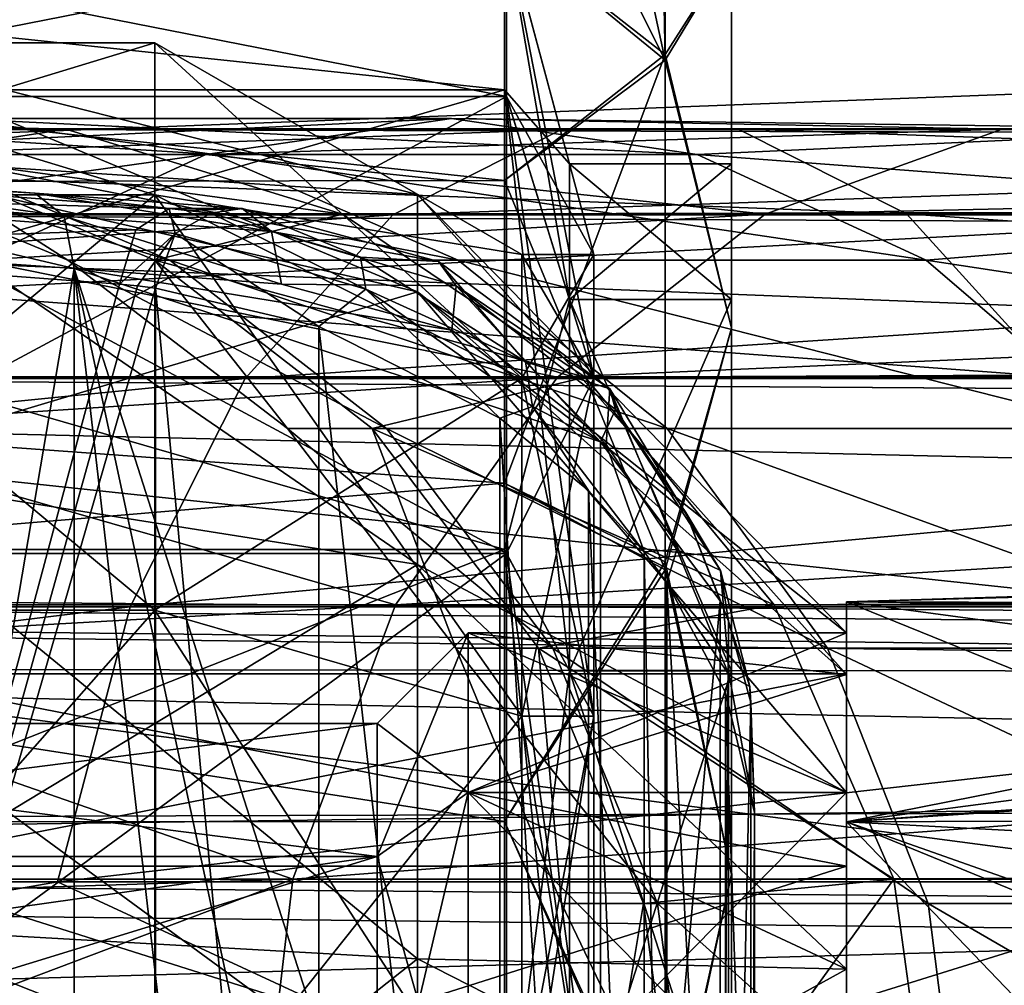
# Model space of a CAD drawing. Header units: metres. Extents: x -150 to 307, y -550 to 84.
# Tile 162 of 256: x 58.4 to 64.9, y 1.27 to 7.65. Entities that reach past the tile are written whole.
import ezdxf

# ---------------------------------------------------------------- set-up
doc = ezdxf.new("R2010")
doc.units = ezdxf.units.M
doc.layers.add('solid_26006363', color=7, linetype='CONTINUOUS')

msp = doc.modelspace()

# ---------------------------------------------------------------- linework, layer by layer
at = {"layer": 'solid_26006363'}
for points in [[(127.5, 9.554543, 20.921537), (8.59064, 8.136375, 21.512774), (9.849643, 6.686681, 22.006552)], [(127.5, 9.554543, -20.921537), (127.5, 3.273239, -22.765894), (8.750681, 8.00323, -21.56266)], [(127.5, 9.554543, 20.921537), (9.849643, 6.686681, 22.006552), (10.829569, 5.089162, 22.429901)], [(127.5, 9.554543, 20.921537), (10.829569, 5.089162, 22.429901), (11.518856, 3.413148, 22.745338)], [(127.5, 3.273241, 22.765894), (127.5, 9.554543, 20.921537), (11.518856, 3.413148, 22.745338)], [(62.665848, 9.5, 771.29541), (61.599998, 8.2552, 774.488586), (62.66066, 7.423006, 774.790894)], [(62.66066, 7.384948, 761.167786), (61.599998, 8.2552, 761.511414), (61.599998, 9.5, 763.527893)], [(62.203934, 9.5, 763.834595), (62.66066, 7.384948, 761.167786), (61.599998, 9.5, 763.527893)], [(62.203934, 9.5, 763.834595), (62.622772, 9.5, 764.578552), (62.66066, 7.384948, 761.167786)], [(62.622772, 9.5, 764.578552), (62.665974, 9.5, 764.704773), (62.66066, 7.384948, 761.167786)], [(62.665974, 9.5, 764.704773), (63.099998, 8.109694, 764.097107), (62.66066, 7.384948, 761.167786)], [(62.665848, 9.5, 771.29541), (62.66066, 7.423006, 774.790894), (63.099998, 8.109765, 771.90271)], [(61.599998, 6.589975, 759.8255), (34.599998, 6.546949, 759.791077), (34.599998, 9.460344, 763.444641)], [(61.599998, 8.2552, 761.511414), (61.599998, 6.589975, 759.8255), (34.599998, 9.460344, 763.444641)], [(61.599998, 8.2552, 774.488586), (34.599998, 9.460344, 772.555359), (34.599998, 6.546949, 776.208923)], [(61.599998, 8.3, 768), (51.099998, 8.3, 768), (51.099998, 7.188262, 763.850525)], [(61.599998, 7.188011, 772.150024), (51.099998, 7.188262, 772.149475), (51.099998, 8.3, 768)], [(61.599998, 8.3, 768), (61.599998, 7.188011, 772.150024), (51.099998, 8.3, 768)], [(61.599998, 7.188011, 763.849976), (61.599998, 8.3, 768), (51.099998, 7.188262, 763.850525)], [(61.599998, 8.3, 768), (62.028717, 6.7, 768), (62.028717, 5.80237, 771.349976)], [(61.599998, 7.188011, 763.849976), (62.028717, 6.7, 768), (61.599998, 8.3, 768)], [(61.599998, 8.3, 768), (62.028717, 5.80237, 771.349976), (61.599998, 7.188011, 772.150024)], [(61.599998, 6.589976, 776.1745), (61.599998, 8.2552, 774.488586), (34.599998, 6.546949, 776.208923)], [(61.613396, 7.14471, 763.875), (55.989487, 7.144771, 763.875122), (55.989487, 8.25, 768)], [(61.613396, 8.25, 768), (55.989487, 8.25, 768), (55.989487, 7.144771, 772.124878)], [(61.613396, 7.14471, 763.875), (55.989487, 8.25, 768), (61.613396, 8.25, 768)], [(61.613396, 7.14471, 772.125), (61.613396, 8.25, 768), (55.989487, 7.144771, 772.124878)], [(62.66066, 7.423006, 774.790894), (61.599998, 8.2552, 774.488586), (61.599998, 6.589976, 776.1745)], [(62.66066, 7.384948, 761.167786), (61.599998, 6.589975, 759.8255), (61.599998, 8.2552, 761.511414)], [(62.189487, 6.1, 768), (61.613396, 8.25, 768), (61.613396, 7.14471, 772.125)], [(62.189487, 5.282755, 764.950012), (61.613396, 8.25, 768), (62.189487, 6.1, 768)], [(62.189487, 5.282755, 764.950012), (61.613396, 7.14471, 763.875), (61.613396, 8.25, 768)], [(62.66066, 7.423006, 774.790894), (63.099998, 5.612647, 775.0354), (63.099998, 8.109765, 771.90271)], [(62.66066, 7.384948, 761.167786), (63.099998, 8.109694, 764.097107), (63.099998, 5.612513, 760.964478)], [(63.099998, 8.109765, 771.90271), (63.099998, 5.612647, 775.0354), (63.099998, 8.109694, 764.097107)], [(63.099998, 5.802103, 764.649719), (63.099998, 5.612513, 760.964478), (63.099998, 8.109694, 764.097107)], [(63.099998, 6.699883, 768), (63.099998, 8.109694, 764.097107), (63.099998, 5.612647, 775.0354)], [(63.099998, 6.699883, 768), (63.099998, 5.802103, 764.649719), (63.099998, 8.109694, 764.097107)], [(127.5, 3.273239, -22.765894), (10.303999, 6.052135, -22.189449), (8.750681, 8.00323, -21.56266)], [(59.28949, 6.495191, 771.75), (55.989487, 6.495027, 771.750244), (55.989487, 7.5, 768)], [(59.28949, 7.5, 768), (55.989487, 7.5, 768), (55.989487, 6.495027, 764.249756)], [(59.28949, 6.495191, 771.75), (55.989487, 7.5, 768), (59.28949, 7.5, 768)], [(59.28949, 6.495191, 764.25), (59.28949, 7.5, 768), (55.989487, 6.495027, 764.249756)], [(57.087254, 7.497526, 768), (61.026306, 6.497245, 768), (61.026306, 5.853816, 765.180969)], [(57.087254, 6.755038, 771.253052), (61.026306, 6.497245, 768), (57.087254, 7.497526, 768)], [(57.087254, 6.755038, 764.746948), (57.087254, 7.497526, 768), (61.026306, 5.853816, 765.180969)], [(59.28949, 7.5, 768), (61.714359, 6.1, 768), (61.714359, 5.282755, 771.049988)], [(59.28949, 6.495191, 764.25), (61.714359, 6.1, 768), (59.28949, 7.5, 768)], [(59.28949, 6.495191, 771.75), (59.28949, 7.5, 768), (61.714359, 5.282755, 771.049988)], [(62.66066, 7.423006, 774.790894), (61.599998, 6.589976, 776.1745), (61.599998, 4.589112, 777.444031)], [(62.66066, 7.423006, 774.790894), (61.599998, 4.589112, 777.444031), (62.66066, 4.068487, 777.201294)], [(62.66066, 7.423006, 774.790894), (62.66066, 4.068487, 777.201294), (63.099998, 5.612647, 775.0354)], [(62.66066, 7.384948, 761.167786), (62.66066, 4.017014, 758.776062), (61.599998, 6.589975, 759.8255)], [(62.66066, 7.384948, 761.167786), (63.099998, 5.612513, 760.964478), (62.66066, 4.017014, 758.776062)], [(61.599998, 7.188011, 763.849976), (51.099998, 7.188262, 763.850525), (51.099998, 4.150345, 760.812317)], [(61.599998, 4.15, 775.187988), (51.099998, 4.150345, 775.187683), (51.099998, 7.188262, 772.149475)], [(61.599998, 7.188011, 772.150024), (61.599998, 4.15, 775.187988), (51.099998, 7.188262, 772.149475)], [(61.599998, 4.15, 760.812012), (61.599998, 7.188011, 763.849976), (51.099998, 4.150345, 760.812317)], [(61.599998, 7.188011, 763.849976), (62.028717, 5.80237, 764.650024), (62.028717, 6.7, 768)], [(61.599998, 4.15, 760.812012), (62.028717, 5.80237, 764.650024), (61.599998, 7.188011, 763.849976)], [(61.599998, 7.188011, 772.150024), (62.028717, 5.80237, 771.349976), (62.028717, 3.35, 773.802368)], [(61.599998, 7.188011, 772.150024), (62.028717, 3.35, 773.802368), (61.599998, 4.15, 775.187988)], [(61.613396, 4.125, 760.855286), (55.989487, 4.125084, 760.855347), (55.989487, 7.144771, 763.875122)], [(61.613396, 7.14471, 763.875), (61.613396, 4.125, 760.855286), (55.989487, 7.144771, 763.875122)], [(61.613396, 7.14471, 772.125), (55.989487, 7.144771, 772.124878), (55.989487, 4.125084, 775.144653)], [(61.613396, 4.125, 775.144714), (61.613396, 7.14471, 772.125), (55.989487, 4.125084, 775.144653)], [(62.189487, 5.282755, 771.049988), (61.613396, 7.14471, 772.125), (61.613396, 4.125, 775.144714)], [(62.189487, 6.1, 768), (61.613396, 7.14471, 772.125), (62.189487, 5.282755, 771.049988)], [(62.189487, 3.05, 762.717224), (61.613396, 4.125, 760.855286), (61.613396, 7.14471, 763.875)], [(62.189487, 5.282755, 764.950012), (62.189487, 3.05, 762.717224), (61.613396, 7.14471, 763.875)], [(55.827534, 7, 683.334961), (58.702145, 6.92875, 675.074707), (56.796795, 6.92875, 674.492188)], [(55.827534, 7, 683.334961), (57.620136, 6.761481, 683.597534), (58.702145, 6.92875, 675.074707)], [(59.684563, 6.761481, 708.8172), (57.721313, 6.761481, 700.547546), (55.931973, 7, 700.831543)], [(57.958523, 7, 709.367859), (59.684563, 6.761481, 708.8172), (55.931973, 7, 700.831543)], [(61.24947, 7, 717.500793), (57.958523, 7, 709.367859), (56.232487, 6.761481, 709.918457)], [(59.626228, 6.761481, 718.305481), (61.24947, 7, 717.500793), (56.232487, 6.761481, 709.918457)], [(62.872711, 6.761481, 716.696167), (59.684563, 6.761481, 708.8172), (57.958523, 7, 709.367859)], [(61.24947, 7, 717.500793), (62.872711, 6.761481, 716.696167), (57.958523, 7, 709.367859)], [(64.888283, 6.92875, 725.579834), (61.24947, 7, 717.500793), (59.626228, 6.761481, 718.305481)], [(66.52037, 6.92875, 724.437012), (62.872711, 6.761481, 716.696167), (61.24947, 7, 717.500793)], [(64.888283, 6.92875, 725.579834), (66.52037, 6.92875, 724.437012), (61.24947, 7, 717.500793)], [(61.977692, 6.92732, -262.698456), (60.862759, 6.362432, -264.252625), (46.79137, 6.362432, -252.836792)], [(48.08231, 6.92732, -251.42543), (61.977692, 6.92732, -262.698456), (46.79137, 6.362432, -252.836792)], [(63.140228, 6.929883, -261.077942), (61.977692, 6.92732, -262.698456), (48.08231, 6.92732, -251.42543)], [(49.428368, 6.929883, -249.953796), (63.140228, 6.929883, -261.077942), (48.08231, 6.92732, -251.42543)], [(64.256004, 6.369913, -259.522614), (63.140228, 6.929883, -261.077942), (49.428368, 6.929883, -249.953796)], [(50.72028, 6.369913, -248.541367), (64.256004, 6.369913, -259.522614), (49.428368, 6.929883, -249.953796)], [(54.968628, 6.367424, 673.933228), (56.796795, 6.92875, 674.492188), (290.670074, 6.369913, -96.992836)], [(56.796795, 6.92875, 674.492188), (292.50061, 6.929883, -96.433189), (290.670074, 6.369913, -96.992836)], [(56.796795, 6.92875, 674.492188), (58.702145, 6.92875, 675.074707), (292.50061, 6.929883, -96.433189)], [(57.620136, 6.761481, 683.597534), (60.530315, 6.367424, 675.633606), (58.702145, 6.92875, 675.074707)], [(58.702145, 6.92875, 675.074707), (294.407837, 6.92732, -95.85009), (292.50061, 6.929883, -96.433189)], [(58.702145, 6.92875, 675.074707), (60.530315, 6.367424, 675.633606), (294.407837, 6.92732, -95.85009)], [(63.322311, 6.367424, 726.676331), (64.888283, 6.92875, 725.579834), (59.626228, 6.761481, 718.305481)], [(60.530315, 6.367424, 675.633606), (296.237, 6.362432, -95.290863), (294.407837, 6.92732, -95.85009)], [(77.108948, 6.92732, -272.248779), (76.185677, 6.362432, -273.923889), (60.862759, 6.362432, -264.252625)], [(61.977692, 6.92732, -262.698456), (77.108948, 6.92732, -272.248779), (60.862759, 6.362432, -264.252625)], [(78.071648, 6.929883, -270.502106), (77.108948, 6.92732, -272.248779), (61.977692, 6.92732, -262.698456)], [(63.140228, 6.929883, -261.077942), (78.071648, 6.929883, -270.502106), (61.977692, 6.92732, -262.698456)], [(66.52037, 6.92875, 724.437012), (68.086342, 6.367424, 723.340515), (62.872711, 6.761481, 716.696167)], [(78.995613, 6.369913, -268.825714), (78.071648, 6.929883, -270.502106), (63.140228, 6.929883, -261.077942)], [(64.256004, 6.369913, -259.522614), (78.995613, 6.369913, -268.825714), (63.140228, 6.929883, -261.077942)], [(88.268188, 6.926128, 758.961182), (64.888283, 6.92875, 725.579834), (63.322311, 6.367424, 726.676331)], [(88.268188, 6.926128, 758.961182), (63.322311, 6.367424, 726.676331), (86.701866, 6.369027, 760.057922)], [(89.892174, 6.926128, 757.824036), (66.52037, 6.92875, 724.437012), (64.888283, 6.92875, 725.579834)], [(89.892174, 6.926128, 757.824036), (64.888283, 6.92875, 725.579834), (88.268188, 6.926128, 758.961182)], [(59.626228, 6.761481, 718.305481), (56.232487, 6.761481, 709.918457), (54.624073, 6.062178, 710.431519)], [(58.113609, 6.062178, 719.055298), (59.626228, 6.761481, 718.305481), (54.624073, 6.062178, 710.431519)], [(57.027882, 6.761481, 692.076355), (58.716118, 6.062178, 692.066284), (57.620136, 6.761481, 683.597534)], [(59.388714, 6.062178, 700.282959), (58.716118, 6.062178, 692.066284), (57.027882, 6.761481, 692.076355)], [(57.721313, 6.761481, 700.547546), (59.388714, 6.062178, 700.282959), (57.027882, 6.761481, 692.076355)], [(57.087254, 6.755038, 771.253052), (61.026306, 5.853816, 770.819031), (61.026306, 6.497245, 768)], [(57.087254, 6.755038, 764.746948), (61.026306, 5.853816, 765.180969), (61.026306, 4.050966, 762.920227)], [(57.087254, 4.674631, 762.138184), (57.087254, 6.755038, 764.746948), (61.026306, 4.050966, 762.920227)], [(57.087254, 6.755038, 771.253052), (57.087254, 4.674631, 773.861816), (61.026306, 5.853816, 770.819031)], [(57.620136, 6.761481, 683.597534), (59.290577, 6.062178, 683.842224), (60.530315, 6.367424, 675.633606)], [(58.716118, 6.062178, 692.066284), (59.290577, 6.062178, 683.842224), (57.620136, 6.761481, 683.597534)], [(61.292976, 6.062178, 708.304138), (59.388714, 6.062178, 700.282959), (57.721313, 6.761481, 700.547546)], [(59.684563, 6.761481, 708.8172), (61.292976, 6.062178, 708.304138), (57.721313, 6.761481, 700.547546)], [(63.322311, 6.367424, 726.676331), (59.626228, 6.761481, 718.305481), (58.113609, 6.062178, 719.055298)], [(64.38533, 6.062178, 715.94635), (61.292976, 6.062178, 708.304138), (59.684563, 6.761481, 708.8172)], [(62.872711, 6.761481, 716.696167), (64.38533, 6.062178, 715.94635), (59.684563, 6.761481, 708.8172)], [(68.086342, 6.367424, 723.340515), (64.38533, 6.062178, 715.94635), (62.872711, 6.761481, 716.696167)], [(55.925724, 6.506296, 789.559448), (59.384769, 6.403709, 791.621704), (56.14698, 6.646071, 789.269348)], [(56.14698, 6.646071, 789.269348), (58.498123, 6.506217, 786.033264), (56.547768, 6.649592, 784.974365)], [(56.14698, 6.646071, 789.269348), (59.384769, 6.403709, 791.621704), (58.498123, 6.506217, 786.033264)], [(58.691826, 6.354134, 785.750977), (56.547768, 6.649592, 784.974365), (58.498123, 6.506217, 786.033264)], [(56.662949, 6.500362, 784.646118), (56.547768, 6.649592, 784.974365), (58.691826, 6.354134, 785.750977)], [(62.028717, 6.7, 768), (63.099998, 6.699883, 768), (63.099998, 5.802103, 771.350281)], [(62.028717, 6.7, 768), (62.028717, 5.80237, 764.650024), (63.099998, 6.699883, 768)], [(62.028717, 5.80237, 771.349976), (62.028717, 6.7, 768), (63.099998, 5.802103, 771.350281)], [(62.028717, 5.80237, 764.650024), (63.099998, 5.802103, 764.649719), (63.099998, 6.699883, 768)], [(63.099998, 5.802103, 771.350281), (63.099998, 6.699883, 768), (63.099998, 5.612647, 775.0354)], [(61.599998, 4.589112, 777.444031), (61.599998, 6.589976, 776.1745), (34.599998, 6.546949, 776.208923)], [(61.599998, 6.589975, 759.8255), (61.599998, 4.589112, 758.555969), (34.599998, 6.546949, 759.791077)], [(62.66066, 4.017014, 758.776062), (61.599998, 4.589112, 758.555969), (61.599998, 6.589975, 759.8255)], [(61.599998, 2.354518, 757.767395), (34.599998, 2.336622, 757.763367), (34.599998, 6.546949, 759.791077)], [(61.599998, 4.589112, 758.555969), (61.599998, 2.354518, 757.767395), (34.599998, 6.546949, 759.791077)], [(61.599998, 4.589112, 777.444031), (34.599998, 6.546949, 776.208923), (34.599998, 2.336622, 778.236633)], [(59.163517, 6.263936, 791.911865), (55.925724, 6.506296, 789.559448), (55.818401, 6.147289, 789.670227)], [(59.163517, 6.263936, 791.911865), (59.384769, 6.403709, 791.621704), (55.925724, 6.506296, 789.559448)], [(59.384769, 6.403709, 791.621704), (59.867565, 6.403709, 787.028259), (58.498123, 6.506217, 786.033264)], [(60.061272, 6.251624, 786.745972), (58.498123, 6.506217, 786.033264), (59.867565, 6.403709, 787.028259)], [(58.691826, 6.354134, 785.750977), (58.498123, 6.506217, 786.033264), (60.061272, 6.251624, 786.745972)], [(59.28949, 3.75, 774.495178), (55.989487, 6.495027, 771.750244), (59.28949, 6.495191, 771.75)], [(59.28949, 6.495191, 764.25), (55.989487, 6.495027, 764.249756), (55.989487, 3.749771, 761.504761)], [(59.28949, 6.495191, 764.25), (55.989487, 3.749771, 761.504761), (59.28949, 3.75, 761.504822)], [(59.28949, 3.75, 774.495178), (55.989487, 3.749771, 774.495239), (55.989487, 6.495027, 771.750244)], [(56.662949, 6.500362, 784.646118), (58.757473, 6.007425, 785.625244), (56.692245, 6.150811, 784.503906)], [(56.662949, 6.500362, 784.646118), (58.691826, 6.354134, 785.750977), (58.757473, 6.007425, 785.625244)], [(61.714359, 5.282755, 764.950012), (61.714359, 6.1, 768), (59.28949, 6.495191, 764.25)], [(59.28949, 6.495191, 771.75), (61.714359, 5.282755, 771.049988), (61.714359, 3.05, 773.282776)], [(59.28949, 3.75, 774.495178), (59.28949, 6.495191, 771.75), (61.714359, 3.05, 773.282776)], [(61.714359, 5.282755, 764.950012), (59.28949, 6.495191, 764.25), (59.28949, 3.75, 761.504822)], [(63.859383, 3.325966, 766.622314), (61.026306, 6.497245, 768), (63.859383, 3.6, 768)], [(61.026306, 5.853816, 770.819031), (63.859383, 3.6, 768), (61.026306, 6.497245, 768)], [(63.859383, 3.325966, 766.622314), (61.026306, 5.853816, 765.180969), (61.026306, 6.497245, 768)], [(59.424294, 6.23896, 792.095398), (59.384769, 6.403709, 791.621704), (59.163517, 6.263936, 791.911865)], [(59.522728, 6.390755, 791.710632), (59.867565, 6.403709, 787.028259), (59.384769, 6.403709, 791.621704)], [(59.522728, 6.390755, 791.710632), (59.384769, 6.403709, 791.621704), (59.66013, 6.372426, 791.799194)], [(59.424294, 6.23896, 792.095398), (59.66013, 6.372426, 791.799194), (59.384769, 6.403709, 791.621704)], [(59.522728, 6.390755, 791.710632), (59.66013, 6.372426, 791.799194), (59.867565, 6.403709, 787.028259)], [(59.66013, 6.372426, 791.799194), (60.648415, 6.082549, 792.169678), (59.867565, 6.403709, 787.028259)], [(61.164124, 6.054638, 787.863892), (59.867565, 6.403709, 787.028259), (60.648415, 6.082549, 792.169678)], [(60.061272, 6.251624, 786.745972), (59.867565, 6.403709, 787.028259), (61.164124, 6.054638, 787.863892)], [(60.862759, 6.362432, -264.252625), (59.885937, 5.281072, -265.614258), (45.660347, 5.281072, -254.073334)], [(46.79137, 6.362432, -252.836792), (60.862759, 6.362432, -264.252625), (45.660347, 5.281072, -254.073334)], [(65.234444, 5.292864, -258.158722), (64.256004, 6.369913, -259.522614), (50.72028, 6.369913, -248.541367)], [(51.853176, 5.292864, -247.30278), (65.234444, 5.292864, -258.158722), (50.72028, 6.369913, -248.541367)], [(53.365746, 5.290247, 673.443176), (54.968628, 6.367424, 673.933228), (289.06488, 5.292864, -97.483597)], [(54.968628, 6.367424, 673.933228), (290.670074, 6.369913, -96.992836), (289.06488, 5.292864, -97.483597)], [(61.949314, 5.290247, 727.637695), (63.322311, 6.367424, 726.676331), (58.113609, 6.062178, 719.055298)], [(58.691826, 6.354134, 785.750977), (60.126774, 5.904927, 786.620056), (58.757473, 6.007425, 785.625244)], [(58.691826, 6.354134, 785.750977), (60.061272, 6.251624, 786.745972), (60.126774, 5.904927, 786.620056)], [(59.290577, 6.062178, 683.842224), (62.133198, 5.290247, 676.123657), (60.530315, 6.367424, 675.633606)], [(60.684288, 5.870907, 792.545837), (59.66013, 6.372426, 791.799194), (59.424294, 6.23896, 792.095398)], [(60.684288, 5.870907, 792.545837), (60.648415, 6.082549, 792.169678), (59.66013, 6.372426, 791.799194)], [(76.185677, 6.362432, -273.923889), (75.37677, 5.281072, -275.39151), (59.885937, 5.281072, -265.614258)], [(60.862759, 6.362432, -264.252625), (76.185677, 6.362432, -273.923889), (59.885937, 5.281072, -265.614258)], [(60.530315, 6.367424, 675.633606), (62.133198, 5.290247, 676.123657), (296.237, 6.362432, -95.290863)], [(86.701866, 6.369027, 760.057922), (63.322311, 6.367424, 726.676331), (61.949314, 5.290247, 727.637695)], [(86.701866, 6.369027, 760.057922), (61.949314, 5.290247, 727.637695), (85.321732, 5.284814, 761.024292)], [(62.133198, 5.290247, 676.123657), (297.839539, 5.281072, -94.800919), (296.237, 6.362432, -95.290863)], [(79.805855, 5.292864, -267.355682), (78.995613, 6.369913, -268.825714), (64.256004, 6.369913, -259.522614)], [(65.234444, 5.292864, -258.158722), (79.805855, 5.292864, -267.355682), (64.256004, 6.369913, -259.522614)], [(68.086342, 6.367424, 723.340515), (69.459343, 5.290247, 722.37915), (64.38533, 6.062178, 715.94635)], [(59.163517, 6.263936, 791.911865), (55.818401, 6.147289, 789.670227), (59.05619, 5.904927, 792.022583)], [(59.424294, 6.23896, 792.095398), (59.163517, 6.263936, 791.911865), (59.05619, 5.904927, 792.022583)], [(60.061272, 6.251624, 786.745972), (61.279999, 5.892404, 787.595886), (60.126774, 5.904927, 786.620056)], [(60.061272, 6.251624, 786.745972), (61.164124, 6.054638, 787.863892), (61.279999, 5.892404, 787.595886)], [(59.424294, 6.23896, 792.095398), (59.05619, 5.904927, 792.022583), (59.175945, 5.893591, 792.109619)], [(59.424294, 6.23896, 792.095398), (59.175945, 5.893591, 792.109619), (59.2952, 5.877554, 792.196228)], [(59.424294, 6.23896, 792.095398), (59.2952, 5.877554, 792.196228), (60.37281, 5.623492, 792.642822)], [(60.684288, 5.870907, 792.545837), (59.424294, 6.23896, 792.095398), (60.37281, 5.623492, 792.642822)], [(59.05619, 5.904927, 792.022583), (55.818401, 6.147289, 789.670227), (55.818401, -6.147289, 789.670227)], [(56.692245, -6.150811, 784.503906), (56.692245, 6.150811, 784.503906), (58.757473, 6.007425, 785.625244)], [(127.5, 3.273239, -22.765894), (11.271027, 4.156868, -22.621239), (10.303999, 6.052135, -22.189449)], [(61.949314, 5.290247, 727.637695), (58.113609, 6.062178, 719.055298), (56.814693, 4.949748, 719.699158)], [(58.716118, 6.062178, 692.066284), (60.16584, 4.949748, 692.057617), (59.290577, 6.062178, 683.842224)], [(60.820545, 4.949748, 700.055725), (60.16584, 4.949748, 692.057617), (58.716118, 6.062178, 692.066284)], [(59.388714, 6.062178, 700.282959), (60.820545, 4.949748, 700.055725), (58.716118, 6.062178, 692.066284)], [(59.290577, 6.062178, 683.842224), (60.725018, 4.949748, 684.052307), (62.133198, 5.290247, 676.123657)], [(60.16584, 4.949748, 692.057617), (60.725018, 4.949748, 684.052307), (59.290577, 6.062178, 683.842224)], [(62.674152, 4.949748, 707.863525), (60.820545, 4.949748, 700.055725), (59.388714, 6.062178, 700.282959)], [(61.292976, 6.062178, 708.304138), (62.674152, 4.949748, 707.863525), (59.388714, 6.062178, 700.282959)], [(61.164124, 6.054638, 787.863892), (60.648415, 6.082549, 792.169678), (61.739876, 5.390577, 792.102356)], [(60.684288, 5.870907, 792.545837), (61.739876, 5.390577, 792.102356), (60.648415, 6.082549, 792.169678)], [(61.164124, 6.054638, 787.863892), (61.739876, 5.390577, 792.102356), (62.295422, 5.21287, 788.593018)], [(61.279999, 5.892404, 787.595886), (61.164124, 6.054638, 787.863892), (62.295422, 5.21287, 788.593018)], [(65.684242, 4.949748, 715.302429), (62.674152, 4.949748, 707.863525), (61.292976, 6.062178, 708.304138)], [(64.38533, 6.062178, 715.94635), (65.684242, 4.949748, 715.302429), (61.292976, 6.062178, 708.304138)], [(62.189487, 5.282755, 771.049988), (61.714359, 5.282755, 771.049988), (61.714359, 6.1, 768)], [(62.189487, 6.1, 768), (62.189487, 5.282755, 771.049988), (61.714359, 6.1, 768)], [(61.714359, 5.282755, 764.950012), (62.189487, 6.1, 768), (61.714359, 6.1, 768)], [(61.714359, 5.282755, 764.950012), (62.189487, 5.282755, 764.950012), (62.189487, 6.1, 768)], [(69.459343, 5.290247, 722.37915), (65.684242, 4.949748, 715.302429), (64.38533, 6.062178, 715.94635)], [(56.692245, -6.150811, 784.503906), (58.757473, 6.007425, 785.625244), (58.757473, -6.007425, 785.625244)], [(58.757473, 6.007425, 785.625244), (62.23415, 4.862923, 788.151184), (62.23415, -4.862923, 788.151184)], [(58.757473, 6.007425, 785.625244), (61.252205, 5.599482, 787.437744), (62.23415, 4.862923, 788.151184)], [(58.757473, 6.007425, 785.625244), (62.23415, -4.862923, 788.151184), (61.252201, -5.599483, 787.437744)], [(58.757473, 6.007425, 785.625244), (61.252201, -5.599483, 787.437744), (60.126774, -5.904927, 786.620056)], [(58.757473, -6.007425, 785.625244), (58.757473, 6.007425, 785.625244), (60.126774, -5.904927, 786.620056)], [(58.757473, 6.007425, 785.625244), (60.126774, 5.904927, 786.620056), (61.252205, 5.599482, 787.437744)], [(59.175945, 5.893591, 792.109619), (59.05619, 5.904927, 792.022583), (55.818401, -6.147289, 789.670227)], [(59.2952, 5.877554, 792.196228), (59.175945, 5.893591, 792.109619), (55.818401, -6.147289, 789.670227)], [(59.2952, -5.877554, 792.196228), (59.2952, 5.877554, 792.196228), (55.818401, -6.147289, 789.670227)], [(60.37281, -5.623492, 792.642822), (59.2952, 5.877554, 792.196228), (59.2952, -5.877554, 792.196228)], [(60.37281, -5.623492, 792.642822), (60.37281, 5.623492, 792.642822), (59.2952, 5.877554, 792.196228)], [(61.279999, 5.892404, 787.595886), (61.252205, 5.599482, 787.437744), (60.126774, 5.904927, 786.620056)], [(60.684288, 5.870907, 792.545837), (60.37281, 5.623492, 792.642822), (61.569054, 5.018005, 792.540771)], [(60.684288, 5.870907, 792.545837), (61.569054, 5.018005, 792.540771), (61.785301, 5.09598, 792.412048)], [(60.684288, 5.870907, 792.545837), (61.785301, 5.09598, 792.412048), (61.739876, 5.390577, 792.102356)], [(61.279999, 5.892404, 787.595886), (62.23415, 4.862923, 788.151184), (61.252205, 5.599482, 787.437744)], [(61.279999, 5.892404, 787.595886), (62.334206, 5.075337, 788.332825), (62.23415, 4.862923, 788.151184)], [(61.279999, 5.892404, 787.595886), (62.295422, 5.21287, 788.593018), (62.334206, 5.075337, 788.332825)], [(57.087254, 4.674631, 773.861816), (61.026306, 4.050966, 773.079773), (61.026306, 5.853816, 770.819031)], [(63.859383, 3.325966, 769.377686), (63.859383, 3.6, 768), (61.026306, 5.853816, 770.819031)], [(63.859383, 2.545584, 765.454407), (61.026306, 4.050966, 762.920227), (61.026306, 5.853816, 765.180969)], [(63.859383, 3.325966, 766.622314), (63.859383, 2.545584, 765.454407), (61.026306, 5.853816, 765.180969)], [(63.859383, 2.545584, 770.545593), (61.026306, 5.853816, 770.819031), (61.026306, 4.050966, 773.079773)], [(63.859383, 2.545584, 770.545593), (63.859383, 3.325966, 769.377686), (61.026306, 5.853816, 770.819031)], [(61.599998, 4.15, 760.812012), (62.028717, 3.35, 762.197632), (62.028717, 5.80237, 764.650024)], [(62.028717, 5.80237, 764.650024), (62.028717, 3.35, 762.197632), (63.099998, 5.802103, 764.649719)], [(62.028717, 5.80237, 771.349976), (63.099998, 5.802103, 771.350281), (63.099998, 3.349577, 773.802551)], [(62.028717, 3.35, 773.802368), (62.028717, 5.80237, 771.349976), (63.099998, 3.349577, 773.802551)], [(62.028717, 3.35, 762.197632), (63.099998, 3.349577, 762.197449), (63.099998, 5.802103, 764.649719)], [(63.099998, 5.802103, 764.649719), (63.099998, 3.349577, 762.197449), (63.099998, 5.612513, 760.964478)], [(63.099998, 3.349577, 773.802551), (63.099998, 5.802103, 771.350281), (63.099998, 5.612647, 775.0354)], [(61.569054, -5.018005, 792.540771), (61.569054, 5.018005, 792.540771), (60.37281, 5.623492, 792.642822)], [(60.37281, -5.623492, 792.642822), (61.569054, -5.018005, 792.540771), (60.37281, 5.623492, 792.642822)], [(62.66066, 4.068487, 777.201294), (63.099998, 2.003286, 776.774109), (63.099998, 5.612647, 775.0354)], [(62.66066, 4.017014, 758.776062), (63.099998, 5.612513, 760.964478), (63.099998, 2.003114, 759.22583)], [(63.099998, 3.349577, 773.802551), (63.099998, 5.612647, 775.0354), (63.099998, 2.003286, 776.774109)], [(63.099998, 3.349577, 762.197449), (63.099998, 2.003114, 759.22583), (63.099998, 5.612513, 760.964478)], [(61.739876, 5.390577, 792.102356), (62.271172, 4.844648, 791.877625), (62.295422, 5.21287, 788.593018)], [(61.785301, 5.09598, 792.412048), (62.271172, 4.844648, 791.877625), (61.739876, 5.390577, 792.102356)], [(59.885937, 5.281072, -265.614258), (59.126518, 3.771021, -266.672852), (44.781044, 3.771021, -255.034653)], [(45.660347, 5.281072, -254.073334), (59.885937, 5.281072, -265.614258), (44.781044, 3.771021, -255.034653)], [(65.996117, 3.786167, -257.096985), (65.234444, 5.292864, -258.158722), (51.853176, 5.292864, -247.30278)], [(52.735096, 3.786167, -246.338593), (65.996117, 3.786167, -257.096985), (51.853176, 5.292864, -247.30278)], [(52.118008, 3.784486, 673.061707), (53.365746, 5.290247, 673.443176), (287.815277, 3.786167, -97.865639)], [(53.365746, 5.290247, 673.443176), (289.06488, 5.292864, -97.483597), (287.815277, 3.786167, -97.865639)], [(60.880527, 3.784486, 728.386108), (61.949314, 5.290247, 727.637695), (56.814693, 4.949748, 719.699158)], [(75.37677, 5.281072, -275.39151), (74.747902, 3.771021, -276.532501), (59.126518, 3.771021, -266.672852)], [(59.885937, 5.281072, -265.614258), (75.37677, 5.281072, -275.39151), (59.126518, 3.771021, -266.672852)], [(61.714359, 3.05, 762.717224), (61.714359, 5.282755, 764.950012), (59.28949, 3.75, 761.504822)], [(60.725018, 4.949748, 684.052307), (63.380936, 3.784486, 676.505127), (62.133198, 5.290247, 676.123657)], [(85.321732, 5.284814, 761.024292), (61.949314, 5.290247, 727.637695), (60.880527, 3.784486, 728.386108)], [(85.321732, 5.284814, 761.024292), (60.880527, 3.784486, 728.386108), (84.25827, 3.781078, 761.768921)], [(62.189487, 5.282755, 771.049988), (61.613396, 4.125, 775.144714), (62.189487, 3.05, 773.282776)], [(62.189487, 3.05, 773.282776), (61.714359, 3.05, 773.282776), (61.714359, 5.282755, 771.049988)], [(62.189487, 5.282755, 771.049988), (62.189487, 3.05, 773.282776), (61.714359, 5.282755, 771.049988)], [(61.714359, 3.05, 762.717224), (62.189487, 3.05, 762.717224), (62.189487, 5.282755, 764.950012)], [(61.714359, 3.05, 762.717224), (62.189487, 5.282755, 764.950012), (61.714359, 5.282755, 764.950012)], [(62.133198, 5.290247, 676.123657), (63.380936, 3.784486, 676.505127), (297.839539, 5.281072, -94.800919)], [(63.380936, 3.784486, 676.505127), (299.085419, 3.771021, -94.420006), (297.839539, 5.281072, -94.800919)], [(62.271172, 4.844648, 791.877625), (62.738911, 4.149941, 791.512878), (62.295422, 5.21287, 788.593018)], [(62.738911, 4.149941, 791.512878), (63.027943, 4.012629, 789.365662), (62.295422, 5.21287, 788.593018)], [(62.334206, 5.075337, 788.332825), (62.295422, 5.21287, 788.593018), (63.027943, 4.012629, 789.365662)], [(61.785301, 5.09598, 792.412048), (61.569054, 5.018005, 792.540771), (62.154491, 4.540257, 792.25177)], [(61.785301, 5.09598, 792.412048), (62.154491, 4.540257, 792.25177), (62.522213, 4.135379, 791.951599)], [(61.785301, 5.09598, 792.412048), (62.522213, 4.135379, 791.951599), (62.271172, 4.844648, 791.877625)], [(62.799061, 4.395994, 788.757263), (62.23415, 4.862923, 788.151184), (62.334206, 5.075337, 788.332825)], [(62.799061, 4.395994, 788.757263), (62.334206, 5.075337, 788.332825), (63.027943, 4.012629, 789.365662)], [(62.154491, -4.540257, 792.25177), (62.154491, 4.540257, 792.25177), (61.569054, 5.018005, 792.540771)], [(61.569054, -5.018005, 792.540771), (62.154491, -4.540257, 792.25177), (61.569054, 5.018005, 792.540771)], [(60.880527, 3.784486, 728.386108), (56.814693, 4.949748, 719.699158), (55.818001, 3.5, 720.193237)], [(60.16584, 4.949748, 692.057617), (61.278252, 3.5, 692.051025), (60.725018, 4.949748, 684.052307)], [(61.919228, 3.5, 699.881348), (61.278252, 3.5, 692.051025), (60.16584, 4.949748, 692.057617)], [(60.820545, 4.949748, 700.055725), (61.919228, 3.5, 699.881348), (60.16584, 4.949748, 692.057617)], [(60.725018, 4.949748, 684.052307), (61.825703, 3.5, 684.213562), (63.380936, 3.784486, 676.505127)], [(61.278252, 3.5, 692.051025), (61.825703, 3.5, 684.213562), (60.725018, 4.949748, 684.052307)], [(63.733963, 3.5, 707.525452), (61.919228, 3.5, 699.881348), (60.820545, 4.949748, 700.055725)], [(62.674152, 4.949748, 707.863525), (63.733963, 3.5, 707.525452), (60.820545, 4.949748, 700.055725)], [(66.680939, 3.5, 714.808411), (63.733963, 3.5, 707.525452), (62.674152, 4.949748, 707.863525)], [(65.684242, 4.949748, 715.302429), (66.680939, 3.5, 714.808411), (62.674152, 4.949748, 707.863525)], [(62.23415, -4.862923, 788.151184), (62.23415, 4.862923, 788.151184), (63.024071, 3.812488, 789.103638)], [(62.799061, 4.395994, 788.757263), (63.024071, 3.812488, 789.103638), (62.23415, 4.862923, 788.151184)], [(62.271172, 4.844648, 791.877625), (62.522213, 4.135379, 791.951599), (62.738911, 4.149941, 791.512878)], [(57.087254, 4.674631, 762.138184), (61.026306, 4.050966, 762.920227), (61.026306, 1.445773, 761.665649)], [(57.087254, 1.668357, 760.69043), (57.087254, 4.674631, 762.138184), (61.026306, 1.445773, 761.665649)], [(57.087254, 4.674631, 773.861816), (57.087254, 1.668357, 775.30957), (61.026306, 4.050966, 773.079773)], [(61.599998, 2.354519, 778.232605), (61.599998, 4.589112, 777.444031), (34.599998, 2.336622, 778.236633)], [(62.66066, 4.068487, 777.201294), (61.599998, 4.589112, 777.444031), (61.599998, 2.354519, 778.232605)], [(62.66066, 4.017014, 758.776062), (61.599998, 2.354518, 757.767395), (61.599998, 4.589112, 758.555969)], [(62.522213, -4.135379, 791.951599), (62.522213, 4.135379, 791.951599), (62.154491, 4.540257, 792.25177)], [(62.154491, -4.540257, 792.25177), (62.522213, -4.135379, 791.951599), (62.154491, 4.540257, 792.25177)], [(62.799061, 4.395994, 788.757263), (63.080601, 3.676967, 789.232178), (63.024071, 3.812488, 789.103638)], [(62.799061, 4.395994, 788.757263), (63.027943, 4.012629, 789.365662), (63.080601, 3.676967, 789.232178)], [(90.905594, 2.485335, -22.865326), (11.843084, 2.248052, -22.889872), (11.271027, 4.156868, -22.621239)], [(92.163277, 3.140251, -22.784618), (90.905594, 2.485335, -22.865326), (11.271027, 4.156868, -22.621239)], [(93.621544, 3.189901, -22.777719), (92.163277, 3.140251, -22.784618), (11.271027, 4.156868, -22.621239)], [(127.5, 3.273239, -22.765894), (93.621544, 3.189901, -22.777719), (11.271027, 4.156868, -22.621239)], [(61.599998, 4.15, 760.812012), (51.099998, 4.150345, 760.812317), (51.099998, 0, 759.700134)], [(61.599998, 0, 776.299988), (51.099998, 0, 776.299866), (51.099998, 4.150345, 775.187683)], [(61.599998, 4.15, 775.187988), (61.599998, 0, 776.299988), (51.099998, 4.150345, 775.187683)], [(61.599998, 0, 759.700012), (61.599998, 4.15, 760.812012), (51.099998, 0, 759.700134)], [(61.613396, 0, 759.75), (55.989487, 0, 759.75), (55.989487, 4.125084, 760.855347)], [(61.613396, 4.125, 760.855286), (61.613396, 0, 759.75), (55.989487, 4.125084, 760.855347)], [(61.613396, 4.125, 775.144714), (55.989487, 4.125084, 775.144653), (55.989487, 0, 776.25)], [(61.613396, 0, 776.25), (61.613396, 4.125, 775.144714), (55.989487, 0, 776.25)], [(61.599998, 0, 759.700012), (62.028717, 3.35, 762.197632), (61.599998, 4.15, 760.812012)], [(61.599998, 4.15, 775.187988), (62.028717, 3.35, 773.802368), (62.028717, 0, 774.700012)], [(61.599998, 4.15, 775.187988), (62.028717, 0, 774.700012), (61.599998, 0, 776.299988)], [(62.189487, 3.05, 773.282776), (61.613396, 4.125, 775.144714), (61.613396, 0, 776.25)], [(62.189487, 0, 761.900024), (61.613396, 0, 759.75), (61.613396, 4.125, 760.855286)], [(62.189487, 3.05, 762.717224), (62.189487, 0, 761.900024), (61.613396, 4.125, 760.855286)], [(62.738911, 4.149941, 791.512878), (62.522213, 4.135379, 791.951599), (62.672607, 3.932297, 791.789185)], [(62.672607, -3.932297, 791.789185), (62.672607, 3.932297, 791.789185), (62.522213, 4.135379, 791.951599)], [(62.522213, -4.135379, 791.951599), (62.672607, -3.932297, 791.789185), (62.522213, 4.135379, 791.951599)], [(62.738911, 4.149941, 791.512878), (62.672607, 3.932297, 791.789185), (63.084991, 3.320488, 791.017395)], [(62.738911, 4.149941, 791.512878), (63.084991, 3.320488, 791.017395), (63.027943, 4.012629, 789.365662)], [(57.087254, 1.668357, 775.30957), (61.026306, 1.445773, 774.334351), (61.026306, 4.050966, 773.079773)], [(63.859383, 1.37766, 764.674011), (61.026306, 1.445773, 761.665649), (61.026306, 4.050966, 762.920227)], [(63.859383, 2.545584, 765.454407), (63.859383, 1.37766, 764.674011), (61.026306, 4.050966, 762.920227)], [(63.859383, 1.37766, 771.325989), (61.026306, 4.050966, 773.079773), (61.026306, 1.445773, 774.334351)], [(63.859383, 1.37766, 771.325989), (63.859383, 2.545584, 770.545593), (61.026306, 4.050966, 773.079773)], [(62.66066, 4.068487, 777.201294), (61.599998, 2.354519, 778.232605), (62.66066, 0.028106, 778.060608)], [(62.66066, 4.068487, 777.201294), (62.66066, 0.028106, 778.060608), (63.099998, 2.003286, 776.774109)], [(62.66066, 4.017014, 758.776062), (62.66066, -0.028106, 757.939392), (61.599998, 2.354518, 757.767395)], [(62.66066, 4.017014, 758.776062), (63.099998, 2.003114, 759.22583), (62.66066, -0.028106, 757.939392)], [(63.221344, 3.244539, 789.881775), (63.080601, 3.676967, 789.232178), (63.027943, 4.012629, 789.365662)], [(63.084991, 3.320488, 791.017395), (63.221344, 3.244539, 789.881775), (63.027943, 4.012629, 789.365662)], [(70.183815, 3.974789, 768.448364), (69.303436, 3.97471, 767.550903), (63.859383, 3.804226, 769.236084)], [(71.123581, 3.785872, 769.291199), (70.183815, 3.974789, 768.448364), (63.859383, 3.804226, 769.236084)], [(69.303436, 3.97471, 767.550903), (63.859383, 3.804226, 766.763916), (63.859383, 3.804226, 769.236084)], [(69.303436, 3.97471, 767.550903), (68.479881, 3.75709, 766.627319), (63.859383, 3.804226, 766.763916)], [(63.059658, -3.206576, 791.165161), (63.059658, 3.206576, 791.165161), (62.672607, 3.932297, 791.789185)], [(63.084991, 3.320488, 791.017395), (62.672607, 3.932297, 791.789185), (63.059658, 3.206576, 791.165161)], [(62.672607, -3.932297, 791.789185), (63.059658, -3.206576, 791.165161), (62.672607, 3.932297, 791.789185)], [(51.326496, 1.972128, 672.819702), (52.118008, 3.784486, 673.061707), (287.022736, 1.972128, -98.107941)], [(52.118008, 3.784486, 673.061707), (287.815277, 3.786167, -97.865639), (287.022736, 1.972128, -98.107941)], [(66.47921, 1.972128, -256.423584), (65.996117, 3.786167, -257.096985), (52.735096, 3.786167, -246.338593)], [(53.294445, 1.972128, -245.727051), (66.47921, 1.972128, -256.423584), (52.735096, 3.786167, -246.338593)], [(60.202534, 1.972128, 728.86084), (60.880527, 3.784486, 728.386108), (55.818001, 3.5, 720.193237)], [(84.25827, 3.781078, 761.768921), (60.880527, 3.784486, 728.386108), (60.202534, 1.972128, 728.86084)], [(84.25827, 3.781078, 761.768921), (60.202534, 1.972128, 728.86084), (83.583572, 1.988652, 762.241333)], [(61.825703, 3.5, 684.213562), (64.172447, 1.972128, 676.747131), (63.380936, 3.784486, 676.505127)], [(63.024071, -3.812488, 789.103638), (62.23415, -4.862923, 788.151184), (63.024071, 3.812488, 789.103638)], [(63.024071, -3.812488, 789.103638), (63.024071, 3.812488, 789.103638), (63.080601, 3.676967, 789.232178)], [(63.380936, 3.784486, 676.505127), (64.172447, 1.972128, 676.747131), (299.085419, 3.771021, -94.420006)], [(71.123581, 3.785872, 769.291199), (63.859383, 3.804226, 769.236084), (63.859383, 2.351141, 771.236084)], [(63.859383, 3.328345, 769.082275), (63.859383, 2.351141, 771.236084), (63.859383, 3.804226, 769.236084)], [(63.859383, 3.328345, 766.917725), (63.859383, 3.804226, 769.236084), (63.859383, 3.804226, 766.763916)], [(63.859383, 3.328345, 766.917725), (63.859383, 3.328345, 769.082275), (63.859383, 3.804226, 769.236084)], [(66.896034, 2.573121, 764.9375), (63.859383, 2.351141, 764.763916), (63.859383, 3.804226, 766.763916)], [(63.859383, 3.328345, 766.917725), (63.859383, 3.804226, 766.763916), (63.859383, 2.351141, 764.763916)], [(67.688164, 3.28988, 765.724792), (66.896034, 2.573121, 764.9375), (63.859383, 3.804226, 766.763916)], [(68.479881, 3.75709, 766.627319), (67.688164, 3.28988, 765.724792), (63.859383, 3.804226, 766.763916)], [(72.091461, 3.434654, 770.050171), (71.123581, 3.785872, 769.291199), (63.859383, 2.351141, 771.236084)], [(59.126518, 3.771021, -266.672852), (58.646152, 1.954857, -267.342468), (44.224846, 1.954857, -255.642746)], [(44.781044, 3.771021, -255.034653), (59.126518, 3.771021, -266.672852), (44.224846, 1.954857, -255.642746)], [(59.28949, 0, 775.5), (55.989487, 3.749771, 774.495239), (59.28949, 3.75, 774.495178)], [(59.28949, 3.75, 761.504822), (55.989487, 3.749771, 761.504761), (55.989487, 0, 760.500061)], [(59.28949, 3.75, 761.504822), (55.989487, 0, 760.500061), (59.28949, 0, 760.5)], [(59.28949, 0, 775.5), (55.989487, 0, 775.499939), (55.989487, 3.749771, 774.495239)], [(74.747902, 3.771021, -276.532501), (74.350113, 1.954857, -277.254211), (58.646152, 1.954857, -267.342468)], [(59.126518, 3.771021, -266.672852), (74.747902, 3.771021, -276.532501), (58.646152, 1.954857, -267.342468)], [(59.28949, 3.75, 774.495178), (61.714359, 3.05, 773.282776), (61.714359, 0, 774.099976)], [(59.28949, 0, 775.5), (59.28949, 3.75, 774.495178), (61.714359, 0, 774.099976)], [(61.714359, 3.05, 762.717224), (59.28949, 3.75, 761.504822), (59.28949, 0, 760.5)], [(64.172447, 1.972128, 676.747131), (299.873505, 1.954857, -94.17907), (299.085419, 3.771021, -94.420006)], [(63.080601, -3.676967, 789.232178), (63.024071, -3.812488, 789.103638), (63.080601, 3.676967, 789.232178)], [(63.080601, -3.676967, 789.232178), (63.080601, 3.676967, 789.232178), (63.227543, 3.140342, 789.744507)], [(63.221344, 3.244539, 789.881775), (63.227543, 3.140342, 789.744507), (63.080601, 3.676967, 789.232178)], [(60.759384, 3, 768), (61.359383, 3.6, 768), (61.359383, 2.545584, 770.545593)], [(60.759384, 2.12132, 765.878662), (61.359383, 3.6, 768), (60.759384, 3, 768)], [(60.759384, 2.12132, 765.878662), (61.359383, 2.545584, 765.454407), (61.359383, 3.6, 768)], [(61.359383, 2.545584, 765.454407), (63.859383, 3.325966, 766.622314), (63.859383, 3.6, 768)], [(61.359383, 3.6, 768), (63.859383, 3.6, 768), (63.859383, 3.325966, 769.377686)], [(61.359383, 2.545584, 765.454407), (63.859383, 3.6, 768), (61.359383, 3.6, 768)], [(61.359383, 3.6, 768), (63.859383, 3.325966, 769.377686), (63.859383, 2.545584, 770.545593)], [(61.359383, 2.545584, 770.545593), (61.359383, 3.6, 768), (63.859383, 2.545584, 770.545593)], [(60.202534, 1.972128, 728.86084), (55.818001, 3.5, 720.193237), (55.191452, 1.811733, 720.503845)], [(61.278252, 3.5, 692.051025), (61.977539, 1.811733, 692.046814), (61.825703, 3.5, 684.213562)], [(62.609886, 1.811733, 699.77179), (61.977539, 1.811733, 692.046814), (61.278252, 3.5, 692.051025)], [(61.919228, 3.5, 699.881348), (62.609886, 1.811733, 699.77179), (61.278252, 3.5, 692.051025)], [(61.825703, 3.5, 684.213562), (62.517624, 1.811733, 684.31488), (64.172447, 1.972128, 676.747131)], [(61.977539, 1.811733, 692.046814), (62.517624, 1.811733, 684.31488), (61.825703, 3.5, 684.213562)], [(64.400192, 1.811733, 707.312927), (62.609886, 1.811733, 699.77179), (61.919228, 3.5, 699.881348)], [(63.733963, 3.5, 707.525452), (64.400192, 1.811733, 707.312927), (61.919228, 3.5, 699.881348)], [(67.307487, 1.811733, 714.497803), (64.400192, 1.811733, 707.312927), (63.733963, 3.5, 707.525452)], [(66.680939, 3.5, 714.808411), (67.307487, 1.811733, 714.497803), (63.733963, 3.5, 707.525452)], [(127.5, 3.273241, 22.765894), (11.518856, 3.413148, 22.745338), (11.923417, 1.705147, 22.936707)], [(73.028801, 2.953435, 770.697632), (72.091461, 3.434654, 770.050171), (63.859383, 2.351141, 771.236084)], [(57.359383, 3.328698, 769.081543), (63.859383, 3.328345, 769.082275), (63.859383, 3.328345, 766.917725)], [(57.359383, 3.328698, 769.081543), (57.359383, 2.057248, 770.831543), (63.859383, 3.328345, 769.082275)], [(57.359383, 3.328698, 766.918457), (63.859383, 3.328345, 766.917725), (63.859383, 2.057419, 765.168884)], [(57.359383, 3.328698, 766.918457), (57.359383, 3.328698, 769.081543), (63.859383, 3.328345, 766.917725)], [(57.359383, 2.057248, 765.168457), (57.359383, 3.328698, 766.918457), (63.859383, 2.057419, 765.168884)], [(57.359383, 2.057248, 770.831543), (63.859383, 2.057419, 770.831116), (63.859383, 3.328345, 769.082275)], [(61.359383, 2.545584, 765.454407), (63.859383, 2.545584, 765.454407), (63.859383, 3.325966, 766.622314)], [(61.599998, 0, 759.700012), (62.028717, 0, 761.299988), (62.028717, 3.35, 762.197632)], [(62.028717, 3.35, 762.197632), (62.028717, 0, 761.299988), (63.099998, 3.349577, 762.197449)], [(62.028717, 3.35, 773.802368), (63.099998, 3.349577, 773.802551), (63.099998, 0, 774.700012)], [(62.028717, 0, 774.700012), (62.028717, 3.35, 773.802368), (63.099998, 0, 774.700012)], [(62.028717, 0, 761.299988), (63.099998, 0, 761.299988), (63.099998, 3.349577, 762.197449)], [(63.084991, 3.320488, 791.017395), (63.059658, 3.206576, 791.165161), (63.250969, 2.413453, 790.434998)], [(63.084991, 3.320488, 791.017395), (63.250969, 2.413453, 790.434998), (63.221344, 3.244539, 789.881775)], [(63.099998, 3.349577, 762.197449), (63.099998, 0, 761.299988), (63.099998, 2.003114, 759.22583)], [(63.099998, 0, 774.700012), (63.099998, 3.349577, 773.802551), (63.099998, 2.003286, 776.774109)], [(63.859383, 3.328345, 769.082275), (63.859383, 2.057419, 770.831116), (63.859383, 2.351141, 771.236084)], [(63.859383, 2.057419, 765.168884), (63.859383, 3.328345, 766.917725), (63.859383, 2.351141, 764.763916)], [(127.5, 3.273241, 22.765894), (12.052518, 0, 23), (11.825686, -2.246116, 22.890062)], [(127.5, -3.273239, 22.765894), (127.5, 3.273241, 22.765894), (11.825686, -2.246116, 22.890062)], [(127.5, 3.273241, 22.765894), (11.923417, 1.705147, 22.936707), (12.052518, 0, 23)], [(63.250969, -2.413453, 790.434998), (63.250969, 2.413453, 790.434998), (63.059658, 3.206576, 791.165161)], [(63.059658, -3.206576, 791.165161), (63.250969, -2.413453, 790.434998), (63.059658, 3.206576, 791.165161)], [(63.221344, 3.244539, 789.881775), (63.250969, 2.413453, 790.434998), (63.227543, 3.140342, 789.744507)], [(63.227543, -3.140342, 789.744507), (63.080601, -3.676967, 789.232178), (63.227543, 3.140342, 789.744507)], [(63.227543, -3.140342, 789.744507), (63.227543, 3.140342, 789.744507), (63.250969, 2.413453, 790.434998)], [(53.859383, 3, 768), (60.759384, 3, 768), (60.759384, 2.12132, 770.121338)], [(53.859383, 2.121497, 765.878906), (60.759384, 3, 768), (53.859383, 3, 768)], [(60.759384, 2.12132, 765.878662), (60.759384, 3, 768), (53.859383, 2.121497, 765.878906)], [(53.859383, 2.121497, 770.121094), (53.859383, 3, 768), (60.759384, 2.12132, 770.121338)], [(61.714359, 0, 761.900024), (61.714359, 3.05, 762.717224), (59.28949, 0, 760.5)], [(60.759384, 2.12132, 770.121338), (60.759384, 3, 768), (61.359383, 2.545584, 770.545593)], [(62.189487, 3.05, 773.282776), (61.613396, 0, 776.25), (62.189487, 0, 774.099976)], [(62.189487, 0, 774.099976), (61.714359, 0, 774.099976), (61.714359, 3.05, 773.282776)], [(62.189487, 3.05, 773.282776), (62.189487, 0, 774.099976), (61.714359, 3.05, 773.282776)], [(61.714359, 0, 761.900024), (62.189487, 0, 761.900024), (62.189487, 3.05, 762.717224)], [(61.714359, 0, 761.900024), (62.189487, 3.05, 762.717224), (61.714359, 3.05, 762.717224)], [(73.857246, 2.387836, 771.209106), (73.028801, 2.953435, 770.697632), (63.859383, 2.351141, 771.236084)], [(60.759384, 2.12132, 770.121338), (61.359383, 2.545584, 770.545593), (61.359383, 0, 771.599976)], [(60.759384, 0, 765), (61.359383, 0, 764.400024), (61.359383, 2.545584, 765.454407)], [(60.759384, 2.12132, 765.878662), (60.759384, 0, 765), (61.359383, 2.545584, 765.454407)], [(61.359383, 0, 764.400024), (63.859383, 1.37766, 764.674011), (63.859383, 2.545584, 765.454407)], [(61.359383, 2.545584, 765.454407), (61.359383, 0, 764.400024), (63.859383, 2.545584, 765.454407)], [(61.359383, 2.545584, 770.545593), (63.859383, 2.545584, 770.545593), (63.859383, 1.37766, 771.325989)], [(61.359383, 2.545584, 770.545593), (63.859383, 1.37766, 771.325989), (63.859383, 0, 771.599976)], [(61.359383, 0, 771.599976), (61.359383, 2.545584, 770.545593), (63.859383, 0, 771.599976)], [(66.896034, 2.573121, 764.9375), (66.289719, 1.49377, 764.289368), (63.859383, 2.351141, 764.763916)], [(90.905594, 2.485335, -22.865326), (90.052719, 1.368538, -22.959249), (11.843084, 2.248052, -22.889872)], [(63.250969, -2.413453, 790.434998), (63.227543, -3.140342, 789.744507), (63.250969, 2.413453, 790.434998)], [(61.599998, 0, 778.5), (61.599998, 2.354519, 778.232605), (34.599998, 2.336622, 778.236633)], [(61.599998, 2.354518, 757.767395), (61.599998, 0, 757.5), (34.599998, 2.336622, 757.763367)], [(62.66066, 0.028106, 778.060608), (61.599998, 2.354519, 778.232605), (61.599998, 0, 778.5)], [(62.66066, -0.028106, 757.939392), (61.599998, 0, 757.5), (61.599998, 2.354518, 757.767395)], [(74.511581, 1.788975, 771.577637), (73.857246, 2.387836, 771.209106), (63.859383, 2.351141, 771.236084)], [(74.511581, 1.788975, 771.577637), (63.859383, 2.351141, 771.236084), (63.859383, 0, 772)], [(63.859383, 0, 771.5), (63.859383, 0, 772), (63.859383, 2.351141, 771.236084)], [(63.859383, 2.057419, 770.831116), (63.859383, 0, 771.5), (63.859383, 2.351141, 771.236084)], [(66.113739, 0, 764), (63.859383, 0, 764), (63.859383, 2.351141, 764.763916)], [(63.859383, 2.057419, 765.168884), (63.859383, 2.351141, 764.763916), (63.859383, 0, 764)], [(66.256325, 1.368278, 764.241272), (66.113739, 0, 764), (63.859383, 2.351141, 764.763916)], [(66.289719, 1.49377, 764.289368), (66.256325, 1.368278, 764.241272), (63.859383, 2.351141, 764.763916)], [(61.599998, 0, 757.5), (34.599998, -2.336622, 757.763367), (34.599998, 2.336622, 757.763367)], [(61.599998, 0, 778.5), (34.599998, 2.336622, 778.236633), (34.599998, -2.336622, 778.236633)], [(89.75, 0, -23), (12.069973, 0, -23), (11.843084, 2.248052, -22.889872)], [(90.052719, 1.368538, -22.959249), (89.75, 0, -23), (11.843084, 2.248052, -22.889872)], [(53.859383, 2.121497, 770.121094), (60.759384, 2.12132, 770.121338), (60.759384, 0, 771)], [(53.859383, 1.148194, 770.771484), (53.859383, 2.121497, 770.121094), (60.759384, 0, 771)], [(60.759384, 2.12132, 765.878662), (53.859383, 2.121497, 765.878906), (53.859383, 1.148194, 765.228516)], [(60.759384, 2.12132, 765.878662), (53.859383, 1.148194, 765.228516), (53.859383, 0, 765.000061)], [(60.759384, 2.12132, 765.878662), (53.859383, 0, 765.000061), (60.759384, 0, 765)], [(60.759384, 0, 771), (60.759384, 2.12132, 770.121338), (61.359383, 0, 771.599976)], [(57.359383, 0, 771.5), (63.859383, 0, 771.5), (63.859383, 2.057419, 770.831116)], [(57.359383, 2.057248, 770.831543), (57.359383, 0, 771.5), (63.859383, 2.057419, 770.831116)], [(57.359383, 2.057248, 765.168457), (63.859383, 2.057419, 765.168884), (63.859383, 0, 764.5)], [(57.359383, 2.057248, 765.168457), (63.859383, 0, 764.5), (57.359383, 0, 764.5)], [(63.859383, 0, 764.5), (63.859383, 2.057419, 765.168884), (63.859383, 0, 764)], [(44.224846, 1.954857, -255.642746), (58.646152, 1.954857, -267.342468), (47.51672, 0, -258.937714)], [(58.646152, 1.954857, -267.342468), (62.856861, 0, -270.595062), (47.51672, 0, -258.937714)], [(51.326496, 1.972128, 672.819702), (286.751587, 0, -98.190849), (51.055336, 0, 672.736816)], [(51.326496, 1.972128, 672.819702), (287.022736, 1.972128, -98.107941), (286.751587, 0, -98.190849)], [(53.294445, 1.972128, -245.727051), (53.254375, 0, -245.305664), (60.150936, 0, -251.248123)], [(53.294445, 1.972128, -245.727051), (60.150936, 0, -251.248123), (66.47921, 1.972128, -256.423584)], [(60.202534, 1.972128, 728.86084), (54.977749, 0, 720.609741), (59.970264, 0, 729.023438)], [(60.202534, 1.972128, 728.86084), (55.191452, 1.811733, 720.503845), (54.977749, 0, 720.609741)], [(58.646152, 1.954857, -267.342468), (74.350113, 1.954857, -277.254211), (62.856861, 0, -270.595062)], [(83.583572, 1.988652, 762.241333), (60.202534, 1.972128, 728.86084), (59.970264, 0, 729.023438)], [(83.583572, 1.988652, 762.241333), (59.970264, 0, 729.023438), (83.346115, 0, 762.407654)], [(66.47921, 1.972128, -256.423584), (60.150936, 0, -251.248123), (67.411629, 0, -256.739716)], [(62.517624, 1.811733, 684.31488), (62.753624, 0, 684.349487), (64.172447, 1.972128, 676.747131)], [(62.66066, 0.028106, 778.060608), (63.099998, -2.003114, 776.77417), (63.099998, 2.003286, 776.774109)], [(62.66066, -0.028106, 757.939392), (63.099998, 2.003114, 759.22583), (63.099998, -2.003286, 759.225891)], [(62.753624, 0, 684.349487), (64.443604, 0, 676.830017), (64.172447, 1.972128, 676.747131)], [(74.350113, 1.954857, -277.254211), (79.509377, 0, -280.285675), (62.856861, 0, -270.595062)], [(63.099998, 0, 774.700012), (63.099998, 2.003286, 776.774109), (63.099998, -2.003114, 776.77417)], [(63.099998, 0, 761.299988), (63.099998, -2.003286, 759.225891), (63.099998, 2.003114, 759.22583)], [(64.172447, 1.972128, 676.747131), (64.443604, 0, 676.830017), (299.873505, 1.954857, -94.17907)], [(64.443604, 0, 676.830017), (300.139832, 0, -94.097641), (299.873505, 1.954857, -94.17907)], [(61.977539, 1.811733, 692.046814), (62.845459, 0, 699.734375), (62.216057, 0, 692.04541)], [(61.977539, 1.811733, 692.046814), (62.216057, 0, 692.04541), (62.517624, 1.811733, 684.31488)], [(62.609886, 1.811733, 699.77179), (62.845459, 0, 699.734375), (61.977539, 1.811733, 692.046814)], [(62.517624, 1.811733, 684.31488), (62.216057, 0, 692.04541), (62.753624, 0, 684.349487)], [(62.609886, 1.811733, 699.77179), (64.627426, 0, 707.240479), (62.845459, 0, 699.734375)], [(64.400192, 1.811733, 707.312927), (64.627426, 0, 707.240479), (62.609886, 1.811733, 699.77179)], [(74.979767, 1.173689, 771.823914), (74.511581, 1.788975, 771.577637), (63.859383, 0, 772)], [(64.400192, 1.811733, 707.312927), (67.521187, 0, 714.391846), (64.627426, 0, 707.240479)], [(67.307487, 1.811733, 714.497803), (67.521187, 0, 714.391846), (64.400192, 1.811733, 707.312927)], [(57.087254, 1.668357, 760.69043), (61.026306, 1.445773, 761.665649), (61.026306, -1.445773, 761.665649)], [(57.087254, -1.668357, 760.69043), (57.087254, 1.668357, 760.69043), (61.026306, -1.445773, 761.665649)], [(57.087254, 1.668357, 775.30957), (57.087254, -1.668357, 775.30957), (61.026306, 1.445773, 774.334351)], [(57.087254, -1.668357, 775.30957), (61.026306, -1.445773, 774.334351), (61.026306, 1.445773, 774.334351)], [(63.859383, 0, 764.400024), (61.026306, -1.445773, 761.665649), (61.026306, 1.445773, 761.665649)], [(63.859383, 1.37766, 764.674011), (63.859383, 0, 764.400024), (61.026306, 1.445773, 761.665649)], [(63.859383, 0, 771.599976), (61.026306, 1.445773, 774.334351), (61.026306, -1.445773, 774.334351)], [(63.859383, 0, 771.599976), (63.859383, 1.37766, 771.325989), (61.026306, 1.445773, 774.334351)], [(61.359383, 0, 764.400024), (63.859383, 0, 764.400024), (63.859383, 1.37766, 764.674011)]]:
    msp.add_3dface(points, dxfattribs=at)

doc.saveas('drawing.dxf')
